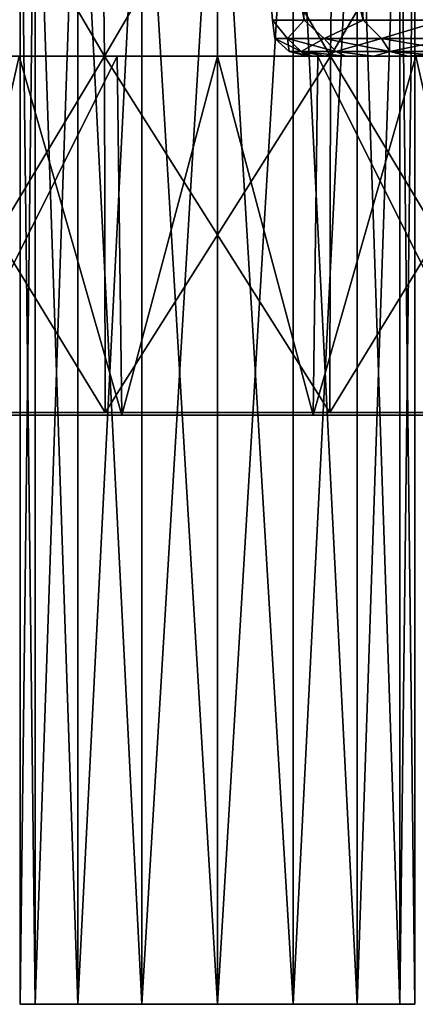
# Model space of a CAD drawing. Header units: millimetres. Extents: x -135 to 135, y -102 to 22.
# Tile 18 of 86: x -52.51 to -47.49, y -102 to -89.54. Entities that reach past the tile are written whole.
import ezdxf

# ---------------------------------------------------------------- set-up
doc = ezdxf.new("R2010")
doc.units = ezdxf.units.MM
doc.header["$LTSCALE"] = 65.185185
for name, color, linetype in [('1', 7, 'CONTINUOUS'), ('10', 7, 'CONTINUOUS'), ('137', 7, 'CONTINUOUS'), ('16', 7, 'CONTINUOUS'), ('183', 7, 'CONTINUOUS'), ('19', 7, 'CONTINUOUS'), ('191', 7, 'CONTINUOUS'), ('3', 7, 'CONTINUOUS'), ('331', 7, 'CONTINUOUS'), ('332', 7, 'CONTINUOUS'), ('343', 7, 'CONTINUOUS'), ('344', 7, 'CONTINUOUS'), ('66', 7, 'CONTINUOUS'), ('72', 7, 'CONTINUOUS'), ('77', 7, 'CONTINUOUS'), ('92', 7, 'CONTINUOUS')]:
    doc.layers.add(name, color=color, linetype=linetype)

msp = doc.modelspace()

# ---------------------------------------------------------------- linework, layer by layer
at = {"layer": '1', "linetype": 'CONTINUOUS'}
for points in [[(-94.274, -89.875, -32.447), (-94.637, -89.53, -32.459), (99.107, 12.5, -36.022), (-94.274, -89.875, -32.447)], [(-93.789, -90, -32.443), (-94.274, -89.875, -32.447), (99.107, 12.5, -36.022), (-93.789, -90, -32.443)], [(60.669, -83.07, -32.685), (-93.789, -90, -32.443), (99.107, 12.5, -36.022), (60.669, -83.07, -32.685)], [(60.063, -90, -32.443), (-93.789, -90, -32.443), (60.669, -83.07, -32.685), (60.063, -90, -32.443)]]:
    msp.add_3dface(points, dxfattribs=at)
at = {"layer": '10', "linetype": 'CONTINUOUS'}
for points in [[(39.937, -90, 31.38), (-93.789, -90, 32.443), (-39.937, -90, 31.871), (39.937, -90, 31.38)], [(39.937, -90, 31.871), (-93.789, -90, 32.443), (39.937, -90, 31.38), (39.937, -90, 31.871)], [(41.875, -90, 31.871), (-93.789, -90, 32.443), (39.937, -90, 31.871), (41.875, -90, 31.871)], [(58.125, -90, 31.871), (-93.789, -90, 32.443), (41.875, -90, 31.871), (58.125, -90, 31.871)], [(60.063, -90, 31.871), (-93.789, -90, 32.443), (58.125, -90, 31.871), (60.063, -90, 31.871)], [(60.063, -90, 32.443), (-93.789, -90, 32.443), (60.063, -90, 31.871), (60.063, -90, 32.443)], [(-93.789, -90, -32.443), (60.063, -90, -32.443), (-60.063, -90, -31.871), (-93.789, -90, -32.443)], [(-39.937, -90, 31.871), (-93.789, -90, 32.443), (-41.875, -90, 31.871), (-39.937, -90, 31.871)], [(-41.875, -90, 31.871), (-93.789, -90, 32.443), (-58.125, -90, 31.871), (-41.875, -90, 31.871)], [(-60.063, -90, -31.871), (60.063, -90, -32.443), (-58.125, -90, -31.871), (-60.063, -90, -31.871)], [(-48.055, -90, 21.945), (-42.273, -90, 17.489), (-58.125, -90, 31.871), (-48.055, -90, 21.945)], [(-51.052, -90, 22.541), (-50, -90, 22.75), (-58.125, -90, 31.871), (-51.052, -90, 22.541)], [(-50, -90, 22.75), (-48.948, -90, 22.541), (-58.125, -90, 31.871), (-50, -90, 22.75)], [(-51.945, -90, 21.945), (-51.052, -90, 22.541), (-58.125, -90, 31.871), (-51.945, -90, 21.945)], [(-52.541, -90, 21.052), (-51.945, -90, 21.945), (-58.125, -90, 31.871), (-52.541, -90, 21.052)], [(-48.948, -90, 22.541), (-48.055, -90, 21.945), (-58.125, -90, 31.871), (-48.948, -90, 22.541)], [(-42.273, -90, 17.489), (-41.975, -90, 18.729), (-58.125, -90, 31.871), (-42.273, -90, 17.489)], [(-41.975, -90, 18.729), (-41.875, -90, 20), (-58.125, -90, 31.871), (-41.975, -90, 18.729)], [(-41.875, -90, 20), (-41.875, -90, 31.871), (-58.125, -90, 31.871), (-41.875, -90, 20)], [(-58.025, -90, -18.729), (-58.125, -90, -20), (-41.875, -90, -31.871), (-58.025, -90, -18.729)], [(-58.125, -90, -20), (-58.125, -90, -31.871), (-41.875, -90, -31.871), (-58.125, -90, -20)], [(-58.125, -90, -31.871), (60.063, -90, -32.443), (-41.875, -90, -31.871), (-58.125, -90, -31.871)], [(-57.727, -90, -17.489), (-58.025, -90, -18.729), (-41.875, -90, -31.871), (-57.727, -90, -17.489)], [(-57.727, -90, -17.489), (-51.945, -90, -21.945), (-57.24, -90, -16.311), (-57.727, -90, -17.489)], [(-51.945, -90, -21.945), (-57.727, -90, -17.489), (-41.875, -90, -31.871), (-51.945, -90, -21.945)], [(-57.24, -90, -16.311), (-51.945, -90, -21.945), (-56.573, -90, -15.224), (-57.24, -90, -16.311)], [(-51.945, -90, -21.945), (-52.541, -90, -21.052), (-56.573, -90, -15.224), (-51.945, -90, -21.945)], [(-52.541, -90, -18.948), (-51.945, -90, -18.055), (-52.511, -90, -12.273), (-52.541, -90, -18.948)], [(-51.945, -90, 18.055), (-52.541, -90, 18.948), (-52.511, -90, 12.273), (-51.945, -90, 18.055)], [(-52.511, -90, -12.273), (-51.945, -90, -18.055), (-51.271, -90, -11.975), (-52.511, -90, -12.273)], [(-51.271, -90, 11.975), (-51.945, -90, 18.055), (-52.511, -90, 12.273), (-51.271, -90, 11.975)], [(-51.052, -90, -22.541), (-51.945, -90, -21.945), (-41.875, -90, -31.871), (-51.052, -90, -22.541)], [(-51.945, -90, -18.055), (-51.052, -90, -17.459), (-51.271, -90, -11.975), (-51.945, -90, -18.055)], [(-51.052, -90, 17.459), (-51.945, -90, 18.055), (-51.271, -90, 11.975), (-51.052, -90, 17.459)], [(-51.052, -90, -17.459), (-50, -90, -17.25), (-51.271, -90, -11.975), (-51.052, -90, -17.459)], [(-51.271, -90, -11.975), (-50, -90, -17.25), (-50, -90, -11.875), (-51.271, -90, -11.975)], [(-50, -90, 11.875), (-51.052, -90, 17.459), (-51.271, -90, 11.975), (-50, -90, 11.875)], [(-50, -90, -22.75), (-51.052, -90, -22.541), (-41.875, -90, -31.871), (-50, -90, -22.75)], [(-50, -90, 17.25), (-51.052, -90, 17.459), (-50, -90, 11.875), (-50, -90, 17.25)], [(-48.948, -90, -22.541), (-50, -90, -22.75), (-41.875, -90, -31.871), (-48.948, -90, -22.541)], [(-50, -90, -17.25), (-48.948, -90, -17.459), (-50, -90, -11.875), (-50, -90, -17.25)], [(-48.948, -90, 17.459), (-50, -90, 17.25), (-48.729, -90, 11.975), (-48.948, -90, 17.459)], [(-48.729, -90, 11.975), (-50, -90, 17.25), (-50, -90, 11.875), (-48.729, -90, 11.975)], [(-50, -90, -11.875), (-48.948, -90, -17.459), (-48.729, -90, -11.975), (-50, -90, -11.875)], [(-48.055, -90, -21.945), (-48.948, -90, -22.541), (-41.875, -90, -31.871), (-48.055, -90, -21.945)], [(-48.055, -90, 18.055), (-48.948, -90, 17.459), (-48.729, -90, 11.975), (-48.055, -90, 18.055)], [(-48.948, -90, -17.459), (-48.055, -90, -18.055), (-48.729, -90, -11.975), (-48.948, -90, -17.459)], [(-47.489, -90, 12.273), (-48.055, -90, 18.055), (-48.729, -90, 11.975), (-47.489, -90, 12.273)], [(-48.729, -90, -11.975), (-48.055, -90, -18.055), (-47.489, -90, -12.273), (-48.729, -90, -11.975)], [(-47.459, -90, -21.052), (-48.055, -90, -21.945), (-41.875, -90, -31.871), (-47.459, -90, -21.052)], [(-47.459, -90, 18.948), (-48.055, -90, 18.055), (-47.489, -90, 12.273), (-47.459, -90, 18.948)], [(-48.055, -90, 21.945), (-47.459, -90, 21.052), (-43.427, -90, 15.224), (-48.055, -90, 21.945)], [(-48.055, -90, -18.055), (-47.459, -90, -18.948), (-47.489, -90, -12.273), (-48.055, -90, -18.055)], [(-42.76, -90, 16.311), (-48.055, -90, 21.945), (-43.427, -90, 15.224), (-42.76, -90, 16.311)], [(-42.273, -90, 17.489), (-48.055, -90, 21.945), (-42.76, -90, 16.311), (-42.273, -90, 17.489)]]:
    msp.add_3dface(points, dxfattribs=at)
at = {"layer": '137', "linetype": 'CONTINUOUS'}
for points in [[(-48.854, -90, 4), (-48.8, -90, 3.443), (-48.8, -90, 4.557), (-48.854, -90, 4)], [(-48.8, -90, 4.557), (-48.637, -90, 2.908), (-48.637, -90, 5.092), (-48.8, -90, 4.557)], [(-48.8, -90, 3.443), (-48.637, -90, 2.908), (-48.8, -90, 4.557), (-48.8, -90, 3.443)], [(-48.637, -90, 5.092), (-48.373, -90, 2.414), (-48.373, -90, 5.586), (-48.637, -90, 5.092)], [(-48.637, -90, 2.908), (-48.373, -90, 2.414), (-48.637, -90, 5.092), (-48.637, -90, 2.908)], [(-48.373, -90, 5.586), (-48.018, -90, 1.982), (-48.018, -90, 6.018), (-48.373, -90, 5.586)], [(-48.373, -90, 2.414), (-48.018, -90, 1.982), (-48.373, -90, 5.586), (-48.373, -90, 2.414)], [(-48.018, -90, 6.018), (-47.586, -90, 1.627), (-47.586, -90, 6.373), (-48.018, -90, 6.018)], [(-48.018, -90, 1.982), (-47.586, -90, 1.627), (-48.018, -90, 6.018), (-48.018, -90, 1.982)], [(-47.586, -90, 6.373), (-47.092, -90, 1.363), (-47.092, -90, 6.637), (-47.586, -90, 6.373)], [(-47.586, -90, 1.627), (-47.092, -90, 1.363), (-47.586, -90, 6.373), (-47.586, -90, 1.627)]]:
    msp.add_3dface(points, dxfattribs=at)
at = {"layer": '16', "linetype": 'CONTINUOUS'}
for points in [[(-51.432, -90, -10.04), (-54.362, -85, -10.449), (-54.18, -90, -10.847), (-51.432, -90, -10.04)], [(-51.494, -85, -9.607), (-54.362, -85, -10.449), (-51.432, -90, -10.04), (-51.494, -85, -9.607)], [(-48.506, -85, -9.607), (-51.494, -85, -9.607), (-48.568, -90, -10.04), (-48.506, -85, -9.607)], [(-48.568, -90, -10.04), (-51.494, -85, -9.607), (-51.432, -90, -10.04), (-48.568, -90, -10.04)], [(-45.82, -90, -10.847), (-48.506, -85, -9.607), (-48.568, -90, -10.04), (-45.82, -90, -10.847)], [(-45.638, -85, -10.449), (-48.506, -85, -9.607), (-45.82, -90, -10.847), (-45.638, -85, -10.449)]]:
    msp.add_3dface(points, dxfattribs=at)
at = {"layer": '183', "linetype": 'CONTINUOUS'}
for points in [[(-49.302, -89.544, 4.582), (-48.903, -89.544, 5.676), (-49.654, -85.456, 4.644), (-49.302, -89.544, 4.582)], [(-48.903, -89.544, 2.324), (-49.302, -89.544, 3.418), (-49.654, -85.456, 3.356), (-48.903, -89.544, 2.324)], [(-49.654, -85.456, 3.356), (-49.302, -89.544, 4.582), (-49.654, -85.456, 4.644), (-49.654, -85.456, 3.356)], [(-49.213, -85.456, 2.145), (-48.903, -89.544, 2.324), (-49.654, -85.456, 3.356), (-49.213, -85.456, 2.145)], [(-49.302, -89.544, 3.418), (-49.302, -89.544, 4.582), (-49.654, -85.456, 3.356), (-49.302, -89.544, 3.418)], [(-49.654, -85.456, 4.644), (-48.903, -89.544, 5.676), (-49.213, -85.456, 5.855), (-49.654, -85.456, 4.644)], [(-48.903, -89.544, 5.676), (-48.155, -89.544, 6.568), (-49.213, -85.456, 5.855), (-48.903, -89.544, 5.676)], [(-49.213, -85.456, 5.855), (-48.155, -89.544, 6.568), (-48.384, -85.456, 6.842), (-49.213, -85.456, 5.855)], [(-48.155, -89.544, 1.432), (-48.903, -89.544, 2.324), (-49.213, -85.456, 2.145), (-48.155, -89.544, 1.432)], [(-48.384, -85.456, 1.158), (-48.155, -89.544, 1.432), (-49.213, -85.456, 2.145), (-48.384, -85.456, 1.158)], [(-48.384, -85.456, 6.842), (-47.147, -89.544, 7.15), (-47.268, -85.456, 7.487), (-48.384, -85.456, 6.842)], [(-48.155, -89.544, 6.568), (-47.147, -89.544, 7.15), (-48.384, -85.456, 6.842), (-48.155, -89.544, 6.568)], [(-47.268, -85.456, 0.513), (-47.147, -89.544, 0.85), (-48.384, -85.456, 1.158), (-47.268, -85.456, 0.513)], [(-47.147, -89.544, 0.85), (-48.155, -89.544, 1.432), (-48.384, -85.456, 1.158), (-47.147, -89.544, 0.85)]]:
    msp.add_3dface(points, dxfattribs=at)
at = {"layer": '19', "linetype": 'CONTINUOUS'}
for points in [[(-54.362, -85, 10.449), (-51.494, -85, 9.607), (-54.18, -90, 10.847), (-54.362, -85, 10.449)], [(-54.18, -90, 10.847), (-51.494, -85, 9.607), (-51.432, -90, 10.04), (-54.18, -90, 10.847)], [(-51.494, -85, 9.607), (-48.506, -85, 9.607), (-51.432, -90, 10.04), (-51.494, -85, 9.607)], [(-51.432, -90, 10.04), (-48.506, -85, 9.607), (-48.568, -90, 10.04), (-51.432, -90, 10.04)], [(-48.568, -90, 10.04), (-45.638, -85, 10.449), (-45.82, -90, 10.847), (-48.568, -90, 10.04)], [(-48.506, -85, 9.607), (-45.638, -85, 10.449), (-48.568, -90, 10.04), (-48.506, -85, 9.607)]]:
    msp.add_3dface(points, dxfattribs=at)
at = {"layer": '191', "linetype": 'CONTINUOUS'}
for points in [[(-49.302, -89.544, 3.418), (-49.112, -89.775, 2.989), (-49.272, -89.775, 4), (-49.302, -89.544, 3.418)], [(-49.302, -89.544, 3.418), (-48.903, -89.544, 2.324), (-49.112, -89.775, 2.989), (-49.302, -89.544, 3.418)], [(-49.302, -89.544, 4.582), (-49.272, -89.775, 4), (-49.112, -89.775, 5.011), (-49.302, -89.544, 4.582)], [(-49.302, -89.544, 4.582), (-49.302, -89.544, 3.418), (-49.272, -89.775, 4), (-49.302, -89.544, 4.582)], [(-48.903, -89.544, 5.676), (-49.302, -89.544, 4.582), (-49.112, -89.775, 5.011), (-48.903, -89.544, 5.676)], [(-48.903, -89.544, 2.324), (-48.647, -89.775, 2.077), (-49.112, -89.775, 2.989), (-48.903, -89.544, 2.324)], [(-48.903, -89.544, 5.676), (-49.112, -89.775, 5.011), (-48.647, -89.775, 5.923), (-48.903, -89.544, 5.676)], [(-48.903, -89.544, 2.324), (-48.155, -89.544, 1.432), (-48.647, -89.775, 2.077), (-48.903, -89.544, 2.324)], [(-48.155, -89.544, 6.568), (-48.903, -89.544, 5.676), (-48.647, -89.775, 5.923), (-48.155, -89.544, 6.568)], [(-48.155, -89.544, 1.432), (-47.923, -89.775, 1.353), (-48.647, -89.775, 2.077), (-48.155, -89.544, 1.432)], [(-48.155, -89.544, 6.568), (-48.647, -89.775, 5.923), (-47.923, -89.775, 6.647), (-48.155, -89.544, 6.568)], [(-48.155, -89.544, 1.432), (-47.147, -89.544, 0.85), (-47.923, -89.775, 1.353), (-48.155, -89.544, 1.432)], [(-47.147, -89.544, 7.15), (-48.155, -89.544, 6.568), (-47.923, -89.775, 6.647), (-47.147, -89.544, 7.15)], [(-47.147, -89.544, 0.85), (-47.011, -89.775, 0.888), (-47.923, -89.775, 1.353), (-47.147, -89.544, 0.85)], [(-47.147, -89.544, 7.15), (-47.923, -89.775, 6.647), (-47.011, -89.775, 7.112), (-47.147, -89.544, 7.15)], [(-49.091, -89.94, 4), (-48.94, -89.94, 4.955), (-49.272, -89.775, 4), (-49.091, -89.94, 4)], [(-49.112, -89.775, 2.989), (-49.091, -89.94, 4), (-49.272, -89.775, 4), (-49.112, -89.775, 2.989)], [(-49.272, -89.775, 4), (-48.94, -89.94, 4.955), (-49.112, -89.775, 5.011), (-49.272, -89.775, 4)], [(-48.94, -89.94, 3.045), (-49.091, -89.94, 4), (-49.112, -89.775, 2.989), (-48.94, -89.94, 3.045)], [(-48.647, -89.775, 2.077), (-48.94, -89.94, 3.045), (-49.112, -89.775, 2.989), (-48.647, -89.775, 2.077)], [(-48.94, -89.94, 4.955), (-48.501, -89.94, 5.817), (-49.112, -89.775, 5.011), (-48.94, -89.94, 4.955)], [(-49.112, -89.775, 5.011), (-48.501, -89.94, 5.817), (-48.647, -89.775, 5.923), (-49.112, -89.775, 5.011)], [(-48.501, -89.94, 2.183), (-48.94, -89.94, 3.045), (-48.647, -89.775, 2.077), (-48.501, -89.94, 2.183)], [(-47.923, -89.775, 1.353), (-48.501, -89.94, 2.183), (-48.647, -89.775, 2.077), (-47.923, -89.775, 1.353)], [(-48.501, -89.94, 5.817), (-47.817, -89.94, 6.501), (-48.647, -89.775, 5.923), (-48.501, -89.94, 5.817)], [(-48.647, -89.775, 5.923), (-47.817, -89.94, 6.501), (-47.923, -89.775, 6.647), (-48.647, -89.775, 5.923)], [(-47.817, -89.94, 1.499), (-48.501, -89.94, 2.183), (-47.923, -89.775, 1.353), (-47.817, -89.94, 1.499)], [(-47.011, -89.775, 0.888), (-47.817, -89.94, 1.499), (-47.923, -89.775, 1.353), (-47.011, -89.775, 0.888)], [(-47.923, -89.775, 6.647), (-46.955, -89.94, 6.94), (-47.011, -89.775, 7.112), (-47.923, -89.775, 6.647)], [(-47.817, -89.94, 6.501), (-46.955, -89.94, 6.94), (-47.923, -89.775, 6.647), (-47.817, -89.94, 6.501)], [(-46.955, -89.94, 1.06), (-47.817, -89.94, 1.499), (-47.011, -89.775, 0.888), (-46.955, -89.94, 1.06)], [(-49.091, -89.94, 4), (-48.8, -90, 4.557), (-48.94, -89.94, 4.955), (-49.091, -89.94, 4)], [(-48.94, -89.94, 3.045), (-48.854, -90, 4), (-49.091, -89.94, 4), (-48.94, -89.94, 3.045)], [(-48.854, -90, 4), (-48.8, -90, 4.557), (-49.091, -89.94, 4), (-48.854, -90, 4)], [(-48.8, -90, 4.557), (-48.637, -90, 5.092), (-48.94, -89.94, 4.955), (-48.8, -90, 4.557)], [(-48.637, -90, 5.092), (-48.373, -90, 5.586), (-48.94, -89.94, 4.955), (-48.637, -90, 5.092)], [(-48.94, -89.94, 4.955), (-48.373, -90, 5.586), (-48.501, -89.94, 5.817), (-48.94, -89.94, 4.955)], [(-48.637, -90, 2.908), (-48.8, -90, 3.443), (-48.94, -89.94, 3.045), (-48.637, -90, 2.908)], [(-48.501, -89.94, 2.183), (-48.637, -90, 2.908), (-48.94, -89.94, 3.045), (-48.501, -89.94, 2.183)], [(-48.8, -90, 3.443), (-48.854, -90, 4), (-48.94, -89.94, 3.045), (-48.8, -90, 3.443)], [(-48.373, -90, 2.414), (-48.637, -90, 2.908), (-48.501, -89.94, 2.183), (-48.373, -90, 2.414)], [(-48.373, -90, 5.586), (-48.018, -90, 6.018), (-48.501, -89.94, 5.817), (-48.373, -90, 5.586)], [(-48.501, -89.94, 5.817), (-48.018, -90, 6.018), (-47.817, -89.94, 6.501), (-48.501, -89.94, 5.817)], [(-48.018, -90, 1.982), (-48.373, -90, 2.414), (-48.501, -89.94, 2.183), (-48.018, -90, 1.982)], [(-47.817, -89.94, 1.499), (-48.018, -90, 1.982), (-48.501, -89.94, 2.183), (-47.817, -89.94, 1.499)], [(-48.018, -90, 6.018), (-47.586, -90, 6.373), (-47.817, -89.94, 6.501), (-48.018, -90, 6.018)], [(-47.586, -90, 1.627), (-48.018, -90, 1.982), (-47.817, -89.94, 1.499), (-47.586, -90, 1.627)], [(-47.586, -90, 6.373), (-47.092, -90, 6.637), (-47.817, -89.94, 6.501), (-47.586, -90, 6.373)], [(-47.817, -89.94, 6.501), (-47.092, -90, 6.637), (-46.955, -89.94, 6.94), (-47.817, -89.94, 6.501)], [(-46.955, -89.94, 1.06), (-47.586, -90, 1.627), (-47.817, -89.94, 1.499), (-46.955, -89.94, 1.06)], [(-47.092, -90, 1.363), (-47.586, -90, 1.627), (-46.955, -89.94, 1.06), (-47.092, -90, 1.363)]]:
    msp.add_3dface(points, dxfattribs=at)
at = {"layer": '3', "linetype": 'CONTINUOUS'}
for points in [[(60.669, -83.07, 32.685), (-99.107, 12.5, 36.022), (60.063, -90, 32.443), (60.669, -83.07, 32.685)], [(60.063, -90, 32.443), (-99.107, 12.5, 36.022), (-93.789, -90, 32.443), (60.063, -90, 32.443)]]:
    msp.add_3dface(points, dxfattribs=at)
at = {"layer": '331', "color": 7, "linetype": 'CONTINUOUS'}
for points in [[(-52.5, -86, -20), (-52.31, -86, -20.957), (-52.5, -102, -20), (-52.5, -86, -20)], [(-52.5, -102, -20), (-52.31, -86, -20.957), (-52.31, -102, -20.957), (-52.5, -102, -20)], [(-52.31, -86, -20.957), (-51.768, -86, -21.768), (-52.31, -102, -20.957), (-52.31, -86, -20.957)], [(-52.31, -102, -20.957), (-51.768, -86, -21.768), (-51.768, -102, -21.768), (-52.31, -102, -20.957)], [(-51.768, -86, -21.768), (-50.957, -86, -22.31), (-51.768, -102, -21.768), (-51.768, -86, -21.768)], [(-51.768, -102, -21.768), (-50.957, -86, -22.31), (-50.957, -102, -22.31), (-51.768, -102, -21.768)], [(-50.957, -86, -22.31), (-50, -86, -22.5), (-50.957, -102, -22.31), (-50.957, -86, -22.31)], [(-50.957, -102, -22.31), (-50, -86, -22.5), (-50, -102, -22.5), (-50.957, -102, -22.31)], [(-50, -102, -22.5), (-49.043, -86, -22.31), (-49.043, -102, -22.31), (-50, -102, -22.5)], [(-50, -86, -22.5), (-49.043, -86, -22.31), (-50, -102, -22.5), (-50, -86, -22.5)], [(-49.043, -86, -22.31), (-48.232, -86, -21.768), (-49.043, -102, -22.31), (-49.043, -86, -22.31)], [(-49.043, -102, -22.31), (-48.232, -86, -21.768), (-48.232, -102, -21.768), (-49.043, -102, -22.31)], [(-48.232, -86, -21.768), (-47.69, -86, -20.957), (-48.232, -102, -21.768), (-48.232, -86, -21.768)], [(-48.232, -102, -21.768), (-47.69, -86, -20.957), (-47.69, -102, -20.957), (-48.232, -102, -21.768)], [(-47.69, -86, -20.957), (-47.5, -86, -20), (-47.69, -102, -20.957), (-47.69, -86, -20.957)], [(-47.69, -102, -20.957), (-47.5, -86, -20), (-47.5, -102, -20), (-47.69, -102, -20.957)]]:
    msp.add_3dface(points, dxfattribs=at)
at = {"layer": '332', "color": 7, "linetype": 'CONTINUOUS'}
for points in [[(-52.5, -86, -20), (-52.5, -102, -20), (-52.31, -102, -19.043), (-52.5, -86, -20)], [(-52.31, -86, -19.043), (-52.5, -86, -20), (-52.31, -102, -19.043), (-52.31, -86, -19.043)], [(-51.768, -86, -18.232), (-52.31, -86, -19.043), (-51.768, -102, -18.232), (-51.768, -86, -18.232)], [(-51.768, -102, -18.232), (-52.31, -86, -19.043), (-52.31, -102, -19.043), (-51.768, -102, -18.232)], [(-50.957, -86, -17.69), (-51.768, -86, -18.232), (-50.957, -102, -17.69), (-50.957, -86, -17.69)], [(-50.957, -102, -17.69), (-51.768, -86, -18.232), (-51.768, -102, -18.232), (-50.957, -102, -17.69)], [(-50, -86, -17.5), (-50.957, -86, -17.69), (-50, -102, -17.5), (-50, -86, -17.5)], [(-50, -102, -17.5), (-50.957, -86, -17.69), (-50.957, -102, -17.69), (-50, -102, -17.5)], [(-49.043, -86, -17.69), (-50, -86, -17.5), (-49.043, -102, -17.69), (-49.043, -86, -17.69)], [(-49.043, -102, -17.69), (-50, -86, -17.5), (-50, -102, -17.5), (-49.043, -102, -17.69)], [(-48.232, -86, -18.232), (-49.043, -86, -17.69), (-48.232, -102, -18.232), (-48.232, -86, -18.232)], [(-48.232, -102, -18.232), (-49.043, -86, -17.69), (-49.043, -102, -17.69), (-48.232, -102, -18.232)], [(-47.69, -86, -19.043), (-48.232, -86, -18.232), (-47.69, -102, -19.043), (-47.69, -86, -19.043)], [(-47.69, -102, -19.043), (-48.232, -86, -18.232), (-48.232, -102, -18.232), (-47.69, -102, -19.043)], [(-47.5, -102, -20), (-47.5, -86, -20), (-47.69, -86, -19.043), (-47.5, -102, -20)], [(-47.5, -102, -20), (-47.69, -86, -19.043), (-47.69, -102, -19.043), (-47.5, -102, -20)]]:
    msp.add_3dface(points, dxfattribs=at)
at = {"layer": '343', "color": 7, "linetype": 'CONTINUOUS'}
for points in [[(-52.5, -86, 20), (-52.31, -86, 19.043), (-52.5, -102, 20), (-52.5, -86, 20)], [(-52.5, -102, 20), (-52.31, -86, 19.043), (-52.31, -102, 19.043), (-52.5, -102, 20)], [(-52.31, -86, 19.043), (-51.768, -86, 18.232), (-52.31, -102, 19.043), (-52.31, -86, 19.043)], [(-52.31, -102, 19.043), (-51.768, -86, 18.232), (-51.768, -102, 18.232), (-52.31, -102, 19.043)], [(-51.768, -86, 18.232), (-50.957, -86, 17.69), (-51.768, -102, 18.232), (-51.768, -86, 18.232)], [(-51.768, -102, 18.232), (-50.957, -86, 17.69), (-50.957, -102, 17.69), (-51.768, -102, 18.232)], [(-50.957, -86, 17.69), (-50, -86, 17.5), (-50.957, -102, 17.69), (-50.957, -86, 17.69)], [(-50.957, -102, 17.69), (-50, -86, 17.5), (-50, -102, 17.5), (-50.957, -102, 17.69)], [(-50, -102, 17.5), (-49.043, -86, 17.69), (-49.043, -102, 17.69), (-50, -102, 17.5)], [(-50, -86, 17.5), (-49.043, -86, 17.69), (-50, -102, 17.5), (-50, -86, 17.5)], [(-49.043, -86, 17.69), (-48.232, -86, 18.232), (-49.043, -102, 17.69), (-49.043, -86, 17.69)], [(-49.043, -102, 17.69), (-48.232, -86, 18.232), (-48.232, -102, 18.232), (-49.043, -102, 17.69)], [(-48.232, -86, 18.232), (-47.69, -86, 19.043), (-48.232, -102, 18.232), (-48.232, -86, 18.232)], [(-48.232, -102, 18.232), (-47.69, -86, 19.043), (-47.69, -102, 19.043), (-48.232, -102, 18.232)], [(-47.69, -86, 19.043), (-47.5, -86, 20), (-47.69, -102, 19.043), (-47.69, -86, 19.043)], [(-47.69, -102, 19.043), (-47.5, -86, 20), (-47.5, -102, 20), (-47.69, -102, 19.043)]]:
    msp.add_3dface(points, dxfattribs=at)
at = {"layer": '344', "color": 7, "linetype": 'CONTINUOUS'}
for points in [[(-52.5, -86, 20), (-52.5, -102, 20), (-52.31, -102, 20.957), (-52.5, -86, 20)], [(-52.31, -86, 20.957), (-52.5, -86, 20), (-52.31, -102, 20.957), (-52.31, -86, 20.957)], [(-51.768, -86, 21.768), (-52.31, -86, 20.957), (-51.768, -102, 21.768), (-51.768, -86, 21.768)], [(-51.768, -102, 21.768), (-52.31, -86, 20.957), (-52.31, -102, 20.957), (-51.768, -102, 21.768)], [(-50.957, -86, 22.31), (-51.768, -86, 21.768), (-50.957, -102, 22.31), (-50.957, -86, 22.31)], [(-50.957, -102, 22.31), (-51.768, -86, 21.768), (-51.768, -102, 21.768), (-50.957, -102, 22.31)], [(-50, -86, 22.5), (-50.957, -86, 22.31), (-50, -102, 22.5), (-50, -86, 22.5)], [(-50, -102, 22.5), (-50.957, -86, 22.31), (-50.957, -102, 22.31), (-50, -102, 22.5)], [(-49.043, -86, 22.31), (-50, -86, 22.5), (-49.043, -102, 22.31), (-49.043, -86, 22.31)], [(-49.043, -102, 22.31), (-50, -86, 22.5), (-50, -102, 22.5), (-49.043, -102, 22.31)], [(-48.232, -86, 21.768), (-49.043, -86, 22.31), (-48.232, -102, 21.768), (-48.232, -86, 21.768)], [(-48.232, -102, 21.768), (-49.043, -86, 22.31), (-49.043, -102, 22.31), (-48.232, -102, 21.768)], [(-47.69, -86, 20.957), (-48.232, -86, 21.768), (-47.69, -102, 20.957), (-47.69, -86, 20.957)], [(-47.69, -102, 20.957), (-48.232, -86, 21.768), (-48.232, -102, 21.768), (-47.69, -102, 20.957)], [(-47.5, -102, 20), (-47.5, -86, 20), (-47.69, -86, 20.957), (-47.5, -102, 20)], [(-47.5, -102, 20), (-47.69, -86, 20.957), (-47.69, -102, 20.957), (-47.5, -102, 20)]]:
    msp.add_3dface(points, dxfattribs=at)
at = {"layer": '66', "linetype": 'CONTINUOUS'}
for points in [[(-54.18, -90, 10.847), (-51.432, -90, 10.04), (-54.147, -94.509, 10.918), (-54.18, -90, 10.847)], [(-54.147, -94.509, 10.918), (-51.432, -90, 10.04), (-51.421, -94.509, 10.118), (-54.147, -94.509, 10.918)], [(-51.432, -90, 10.04), (-48.568, -90, 10.04), (-51.421, -94.509, 10.118), (-51.432, -90, 10.04)], [(-51.421, -94.509, 10.118), (-48.568, -90, 10.04), (-48.579, -94.509, 10.118), (-51.421, -94.509, 10.118)], [(-48.579, -94.509, 10.118), (-45.82, -90, 10.847), (-45.853, -94.509, 10.918), (-48.579, -94.509, 10.118)], [(-48.568, -90, 10.04), (-45.82, -90, 10.847), (-48.579, -94.509, 10.118), (-48.568, -90, 10.04)]]:
    msp.add_3dface(points, dxfattribs=at)
at = {"layer": '72', "linetype": 'CONTINUOUS'}
for points in [[(-51.213, -94.544, 11.564), (-52.511, -90, 12.273), (-53.541, -94.544, 12.248), (-51.213, -94.544, 11.564)], [(-51.271, -90, 11.975), (-52.511, -90, 12.273), (-51.213, -94.544, 11.564), (-51.271, -90, 11.975)], [(-50, -90, 11.875), (-51.271, -90, 11.975), (-51.213, -94.544, 11.564), (-50, -90, 11.875)], [(-48.787, -94.544, 11.564), (-50, -90, 11.875), (-51.213, -94.544, 11.564), (-48.787, -94.544, 11.564)], [(-48.729, -90, 11.975), (-50, -90, 11.875), (-48.787, -94.544, 11.564), (-48.729, -90, 11.975)], [(-46.459, -94.544, 12.248), (-48.729, -90, 11.975), (-48.787, -94.544, 11.564), (-46.459, -94.544, 12.248)], [(-47.489, -90, 12.273), (-48.729, -90, 11.975), (-46.459, -94.544, 12.248), (-47.489, -90, 12.273)]]:
    msp.add_3dface(points, dxfattribs=at)
at = {"layer": '77', "linetype": 'CONTINUOUS'}
for points in [[(-51.432, -90, -10.04), (-54.18, -90, -10.847), (-51.421, -94.509, -10.118), (-51.432, -90, -10.04)], [(-51.421, -94.509, -10.118), (-54.18, -90, -10.847), (-54.147, -94.509, -10.918), (-51.421, -94.509, -10.118)], [(-48.579, -94.509, -10.118), (-51.432, -90, -10.04), (-51.421, -94.509, -10.118), (-48.579, -94.509, -10.118)], [(-48.568, -90, -10.04), (-51.432, -90, -10.04), (-48.579, -94.509, -10.118), (-48.568, -90, -10.04)], [(-45.853, -94.509, -10.918), (-48.568, -90, -10.04), (-48.579, -94.509, -10.118), (-45.853, -94.509, -10.918)], [(-45.82, -90, -10.847), (-48.568, -90, -10.04), (-45.853, -94.509, -10.918), (-45.82, -90, -10.847)]]:
    msp.add_3dface(points, dxfattribs=at)
at = {"layer": '92', "linetype": 'CONTINUOUS'}
for points in [[(-52.511, -90, -12.273), (-51.271, -90, -11.975), (-53.541, -94.544, -12.248), (-52.511, -90, -12.273)], [(-53.541, -94.544, -12.248), (-51.271, -90, -11.975), (-51.213, -94.544, -11.564), (-53.541, -94.544, -12.248)], [(-51.271, -90, -11.975), (-50, -90, -11.875), (-51.213, -94.544, -11.564), (-51.271, -90, -11.975)], [(-51.213, -94.544, -11.564), (-50, -90, -11.875), (-48.787, -94.544, -11.564), (-51.213, -94.544, -11.564)], [(-50, -90, -11.875), (-48.729, -90, -11.975), (-48.787, -94.544, -11.564), (-50, -90, -11.875)], [(-48.729, -90, -11.975), (-47.489, -90, -12.273), (-48.787, -94.544, -11.564), (-48.729, -90, -11.975)], [(-48.787, -94.544, -11.564), (-47.489, -90, -12.273), (-46.459, -94.544, -12.248), (-48.787, -94.544, -11.564)]]:
    msp.add_3dface(points, dxfattribs=at)

doc.saveas('drawing.dxf')
